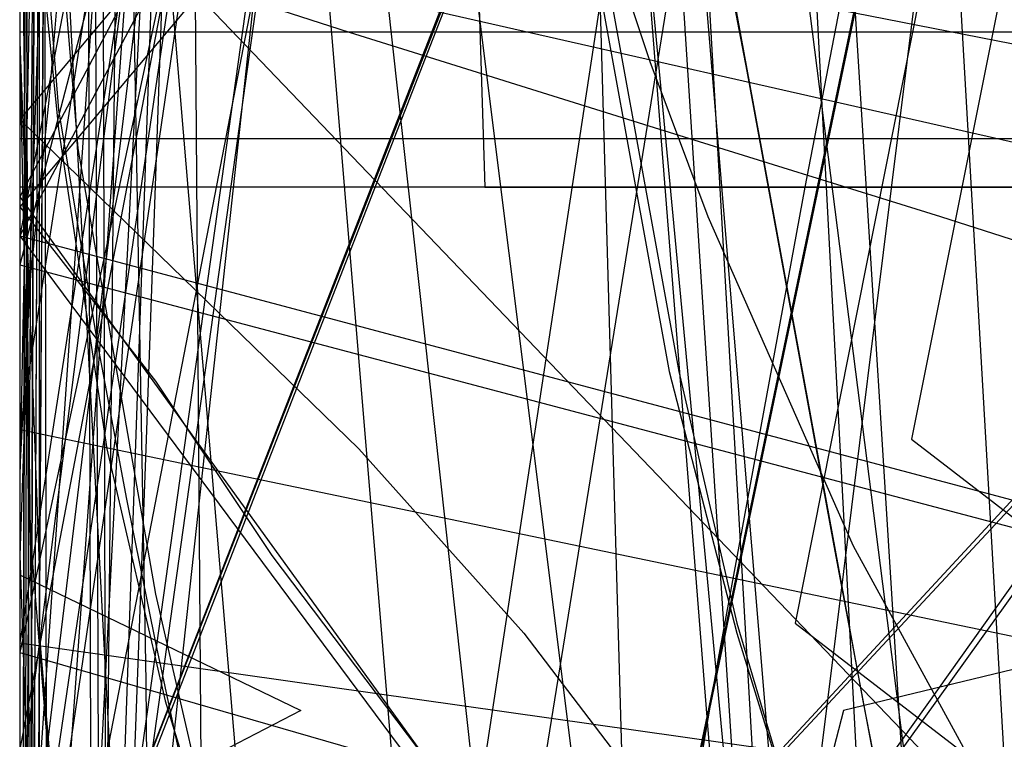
# Model space of a CAD drawing. Header units: millimetres. Extents: x 0 to 1231, y -1 to 564.
# Tile 98 of 163: x 0 to 10, y 34 to 41. Entities that reach past the tile are written whole.
import ezdxf

# ---------------------------------------------------------------- set-up
doc = ezdxf.new("R2010")
doc.units = ezdxf.units.MM
doc.layers.add('1', color=7, linetype='Continuous')

# ---------------------------------------------------------------- blocks, each defined once
blk = doc.blocks.new('PART001')
at = {"layer": '1'}
blk.add_lwpolyline([(763.1, 0), (763.1, 64.3), (0, 64.3), (0, 0)], close=True, dxfattribs=at)
blk = doc.blocks.new('PART002')
at = {"layer": '1'}
blk.add_lwpolyline([(0.2, 0), (739, 0.9), (739.3, 63.4), (0, 63.5)], close=True, dxfattribs=at)
blk = doc.blocks.new('PART004')
at = {"layer": '1'}
blk.add_lwpolyline([(9, 65.7), (6.8, 62.3), (6.5, 61.7), (5.8, 60.5), (5.3, 59.6), (4.9, 58.8), (4.7, 58.5), (4.4, 57.8), (3.2, 55.1), (1.3, 47.8), (1, 46), (0.5, 42.9), (0.4, 41.6), (0.3, 40.4), (0.1, 38.5), (0, 36.6), (0, 28.5), (0.1, 27.3), (0.1, 26), (0.2, 25.2), (0.2, 24.8), (0.3, 23.5), (0.4, 21.6), (0.6, 19.8)], dxfattribs=at)
blk = doc.blocks.new('PART005')
at = {"layer": '1'}
blk.add_lwpolyline([(13.4, 42.7), (17.4, 41.2), (13.4, 39.7), (0, 21), (30, 0), (93.8, 22.2), (91.4, 36.6), (90.8, 39.7), (87.6, 41.2), (90.8, 42.7), (91.4, 45.8), (93.8, 60.2), (30, 82.4), (0, 61.4)], close=True, dxfattribs=at)
blk = doc.blocks.new('PART006')
at = {"layer": '1'}
blk.add_lwpolyline([(176.1, 0), (176.1, 81.9), (0, 81.9), (0, 0)], close=True, dxfattribs=at)
blk = doc.blocks.new('PART008')
at = {"layer": '1'}
blk.add_lwpolyline([(196.6, 0), (196.6, 68.8), (0, 68.8), (0, 0)], close=True, dxfattribs=at)
blk = doc.blocks.new('PART009')
at = {"layer": '1'}
blk.add_lwpolyline([(227.4, 120.5), (0, 79.7), (4.2, 29.3), (14.4, 29.1), (15.5, 1.9), (43.5, 0.1), (45.1, 2.9), (46.5, 0), (72.7, 0), (104.4, 0.3), (136.2, 0.9), (138.5, 1), (149.9, 1.5), (163.2, 2.2)], dxfattribs=at)
blk = doc.blocks.new('PART010')
at = {"layer": '1'}
blk.add_lwpolyline([(173.9, 0.1), (174, 68.6), (0.4, 68.9), (0, 0)], close=True, dxfattribs=at)
blk = doc.blocks.new('PART012')
at = {"layer": '1'}
blk.add_lwpolyline([(609.1, 0), (655.8, 20.4), (608.5, 41.1), (0, 41.1), (0, 0)], close=True, dxfattribs=at)
blk = doc.blocks.new('PART013')
at = {"layer": '1'}
blk.add_lwpolyline([(609.1, 0), (655.8, 20.4), (608.5, 41.1), (0, 41.1), (0, 0)], close=True, dxfattribs=at)
blk = doc.blocks.new('PART016')
at = {"layer": '1'}
blk.add_lwpolyline([(30.5, 54.5), (29.5, 57.7), (12.2, 61.4), (0, 30.1), (15.3, 20.9), (30.9, 12.3)], dxfattribs=at)
blk = doc.blocks.new('PART017')
at = {"layer": '1'}
blk.add_lwpolyline([(737.9, 0), (737.9, 64.3), (0, 64.3), (0, 0)], close=True, dxfattribs=at)
blk = doc.blocks.new('PART018')
at = {"layer": '1'}
blk.add_lwpolyline([(189.7, 0.1), (189.6, 39.6), (0, 39.5), (0, 0)], close=True, dxfattribs=at)
blk = doc.blocks.new('PART021')
at = {"layer": '1'}
blk.add_lwpolyline([(0, 81.9), (0, 0), (176.1, 0), (176.1, 81.9)], close=True, dxfattribs=at)
blk = doc.blocks.new('PART022')
at = {"layer": '1'}
blk.add_lwpolyline([(35.1, 269.8), (0, 31), (48, 22.1), (50, 24.8), (51, 21.6), (163.5, 1.6), (165.5, 4.2), (166.5, 1.1), (172.2, 0), (189.9, 36.2), (272.9, 22.5), (274.8, 25.2), (275.8, 22), (292, 19.6), (328.6, 15.1), (377.1, 10.1)], dxfattribs=at)
blk = doc.blocks.new('PART023')
at = {"layer": '1'}
blk.add_lwpolyline([(609.1, 0), (655.8, 20.4), (608.5, 41.1), (0, 41.1), (0, 0)], close=True, dxfattribs=at)
blk = doc.blocks.new('PART026')
at = {"layer": '1'}
blk.add_lwpolyline([(116.7, 8.6), (108.7, 180.7), (15.8, 180.4), (0, 164.8), (9.5, 0)], close=True, dxfattribs=at)
blk = doc.blocks.new('PART027')
at = {"layer": '1'}
blk.add_lwpolyline([(59.2, 106.3), (35.3, 129.4), (26.5, 129.4), (0, 105.8), (0, 1), (14.9, 0.5), (28.1, 0.1), (29.6, 3), (31, 0), (43.5, 0.2), (59.2, 0.2)], close=True, dxfattribs=at)
blk = doc.blocks.new('PART030')
at = {"layer": '1'}
blk.add_lwpolyline([(0.2, 0), (707, 0.8), (707.3, 63.4), (0, 63.4)], close=True, dxfattribs=at)
blk = doc.blocks.new('PART031')
at = {"layer": '1'}
blk.add_lwpolyline([(31.7, 55.9), (28.5, 56.4), (26.5, 53.8), (25.6, 57), (11.5, 60.7), (0, 39), (7.5, 28.9), (8.5, 27.7), (10.2, 25.7), (11.9, 23.8), (13.3, 22.1), (13.6, 21.8), (15.3, 19.9)], dxfattribs=at)
blk = doc.blocks.new('PART032')
at = {"layer": '1'}
blk.add_lwpolyline([(627.5, 0), (627.5, 74.1), (0, 74.1), (0, 0)], close=True, dxfattribs=at)
blk = doc.blocks.new('PART033')
at = {"layer": '1'}
blk.add_lwpolyline([(68.6, 0), (68.6, 68.6), (0, 68.6), (0, 0)], close=True, dxfattribs=at)
blk = doc.blocks.new('PART035')
at = {"layer": '1'}
blk.add_lwpolyline([(58.8, 0), (58.8, 58.8), (0, 58.8), (0, 0)], close=True, dxfattribs=at)
blk = doc.blocks.new('PART036')
at = {"layer": '1'}
blk.add_lwpolyline([(91.2, 0), (91.2, 176.9), (4.9, 176.9), (0, 169.3), (0, 0)], close=True, dxfattribs=at)
blk = doc.blocks.new('PART038')
at = {"layer": '1'}
blk.add_lwpolyline([(102, 44.8), (97.7, 44.7), (85.5, 44.7), (65.2, 44.6), (36.7, 44.6), (16.3, 44.4), (0, 44.3), (0, 7.9), (32.2, 0), (51.9, 1.9), (69.3, 2.8), (76.2, 3.1), (86.8, 3.4), (87.5, 3.4), (92.1, 3.6), (98.9, 3.7), (105.8, 3.9)], dxfattribs=at)
blk = doc.blocks.new('PART040')
at = {"layer": '1'}
blk.add_lwpolyline([(45.4, 212.5), (0, 38.7), (41.2, 27.8), (43.3, 30.3), (44, 27.1), (101.8, 13.5), (161.2, 0), (173.4, 37.4), (179.5, 36.2), (194.5, 33.4), (209.6, 30.6), (215.7, 29.6), (221.7, 28.5), (222.3, 28.4), (227.7, 27.4), (245.9, 24.4)], dxfattribs=at)
blk = doc.blocks.new('PART043')
at = {"layer": '1'}
blk.add_lwpolyline([(218.1, 0.2), (218.3, 68.6), (0.4, 69), (0, 0)], close=True, dxfattribs=at)
blk = doc.blocks.new('PART044')
at = {"layer": '1'}
blk.add_lwpolyline([(220.7, 44.8), (0, 44.1), (0.5, 6.3), (34, 0), (49.3, 1.7), (68.7, 3.4), (80.6, 4), (84.6, 4.2), (85.7, 4.2), (88.5, 4.4), (94.5, 4.6), (100.4, 4.7), (102.6, 4.8), (110.3, 5), (120.3, 5.2), (123.4, 5.2), (130.2, 5.3), (146.1, 5.3), (152, 5.2), (162, 4.9)], dxfattribs=at)
blk = doc.blocks.new('PART046')
at = {"layer": '1'}
blk.add_lwpolyline([(0, 25.8), (25.9, 0), (33.9, 0), (59.2, 24.6), (59.2, 152.2), (45.6, 154.3), (32.8, 155.9), (30.9, 153.2), (29.8, 156.3), (15.9, 157.6), (0, 158.7)], close=True, dxfattribs=at)
blk = doc.blocks.new('PART047')
at = {"layer": '1'}
blk.add_lwpolyline([(238.9, 183.1), (204, 185.1), (202.3, 182.2), (201.1, 185.3), (168.1, 188.1), (142.2, 190.6), (116.3, 193.3), (83.2, 197.8), (81.3, 195), (80.3, 198.2), (33, 207.3), (0, 33.7), (46.9, 25.6), (48.9, 28.3), (49.8, 25.1), (85.6, 18.9), (166.2, 2.4), (168.2, 5), (169.1, 1.8), (178.3, 0), (191, 37.5), (238.8, 29.5)], dxfattribs=at)
blk = doc.blocks.new('PART048')
at = {"layer": '1'}
blk.add_lwpolyline([(30.6, 54.6), (29.6, 57.8), (12.2, 61.5), (0, 30.2), (15.3, 21), (30.9, 12.4)], dxfattribs=at)
blk = doc.blocks.new('PART049')
at = {"layer": '1'}
blk.add_lwpolyline([(218.2, 0.1), (218.3, 68.6), (0.4, 69), (0, 0)], close=True, dxfattribs=at)
blk = doc.blocks.new('PART050')
at = {"layer": '1'}
blk.add_lwpolyline([(0.3, 80.6), (3.2, 79), (0.2, 77.6), (0.2, 16.3), (3.2, 14.8), (0.2, 13.3), (0, 0), (88.9, 0.4), (90.4, 3.4), (91.8, 0.4), (178.2, 0.8), (178.6, 14.5), (175.7, 16), (178.7, 17.5), (178.7, 78.6), (175.7, 80.1), (178.7, 81.5), (179.1, 94.3), (92, 94.2), (90.5, 91.2), (89, 94.1), (0.7, 93.8)], close=True, dxfattribs=at)
blk = doc.blocks.new('PART052')
at = {"layer": '1'}
blk.add_lwpolyline([(182.1, 74.5), (173.4, 80.6), (0, 80.6), (0, 0), (182.6, 0)], close=True, dxfattribs=at)
blk = doc.blocks.new('PART054')
at = {"layer": '1'}
blk.add_lwpolyline([(238.5, 218.8), (225.8, 219.7), (224.7, 219.7), (211, 220.7), (169.6, 223.4), (158.6, 224.2), (127.6, 225.7), (96.6, 226.8), (40.8, 227.6), (39.3, 224.6), (37.8, 227.6), (0, 227.9), (1.5, 68.5), (4.4, 67.2), (1.7, 65.6), (9.9, 0), (48.3, 1), (49.4, 3.9), (51.2, 1.3), (256.7, 48.6)], dxfattribs=at)
blk = doc.blocks.new('PART055')
at = {"layer": '1'}
blk.add_lwpolyline([(30.6, 54.6), (29.6, 57.8), (12.2, 61.4), (0, 30.2), (15.4, 21), (30.9, 12.3)], dxfattribs=at)
blk = doc.blocks.new('PART056')
at = {"layer": '1'}
blk.add_lwpolyline([(201.1, 48.4), (201.4, 52.4), (201.4, 52.6), (201.6, 56.3), (201.7, 60.2), (201.9, 68.1), (202, 71.2), (28.4, 87.6), (0, 62.5), (15.9, 45.3), (20.2, 43.8), (15.9, 42.3), (0, 25.2), (28.4, 0), (202, 16.5), (201.4, 35.1), (200.9, 42.3), (197.8, 43.8), (200.9, 45.3)], close=True, dxfattribs=at)
blk = doc.blocks.new('PART057')
at = {"layer": '1'}
blk.add_lwpolyline([(173.9, 0.1), (174.1, 68.6), (0.4, 68.9), (0, 0)], close=True, dxfattribs=at)
blk = doc.blocks.new('PART058')
at = {"layer": '1'}
blk.add_lwpolyline([(189.7, 0), (189.6, 39.5), (0, 39.5), (0, 0)], close=True, dxfattribs=at)
blk = doc.blocks.new('PART060')
at = {"layer": '1'}
blk.add_lwpolyline([(59.4, 67.3), (29.5, 95.7), (0.3, 67.4), (0, 0), (14.2, 0.5), (27.9, 1.2), (29.2, 4.2), (30.9, 1.3), (44.3, 2.5), (59.4, 4.2)], close=True, dxfattribs=at)
blk = doc.blocks.new('PART061')
at = {"layer": '1'}
blk.add_lwpolyline([(59.4, 67.3), (29.5, 95.7), (0.3, 67.3), (0, 0), (14.2, 0.4), (28, 1.2), (29.2, 4.2), (30.9, 1.3), (44.3, 2.4), (59.4, 4.2)], close=True, dxfattribs=at)
blk = doc.blocks.new('PART062')
at = {"layer": '1'}
blk.add_lwpolyline([(59.2, 106.2), (35.3, 129.4), (26.5, 129.4), (0, 105.8), (0, 1), (14.9, 0.5), (28.1, 0), (29.6, 3), (31, 0), (43.5, 0.2), (59.2, 0.2)], close=True, dxfattribs=at)
blk = doc.blocks.new('PART063')
at = {"layer": '1'}
blk.add_lwpolyline([(226.8, 122.6), (0, 75.8), (5.1, 29.6), (15.3, 29.7), (17.2, 0.9), (44.8, 0.1), (46.3, 3), (47.7, 0.1), (62, 0), (86.7, 0.1), (111.3, 0.5), (120.8, 0.9), (134.1, 1.6), (135.4, 1.7), (137.9, 1.8), (141.6, 2.1), (145.4, 2.3), (153, 2.9), (156.8, 3.3)], dxfattribs=at)
blk = doc.blocks.new('PART064')
at = {"layer": '1'}
blk.add_lwpolyline([(0.3, 80.6), (3.2, 79), (0.2, 77.6), (0.3, 16.2), (3.2, 14.7), (0.2, 13.3), (0, 0), (88.9, 0.4), (90.3, 3.4), (91.8, 0.4), (178.2, 0.8), (178.6, 14.5), (175.7, 16), (178.6, 17.5), (178.6, 78.6), (175.7, 80.1), (178.7, 81.5), (179.1, 94.3), (92, 94.2), (90.5, 91.2), (89, 94.1), (0.7, 93.8)], close=True, dxfattribs=at)
blk = doc.blocks.new('PART067')
at = {"layer": '1'}
blk.add_lwpolyline([(0.5, 290.7), (0.4, 247.4), (3.4, 245.9), (0.4, 244.4), (0, 12), (37.9, 12.2), (39.3, 15.2), (40.8, 12.2), (343.9, 11.8), (345.4, 14.7), (346.9, 11.7), (409.4, 10.5)], dxfattribs=at)
blk = doc.blocks.new('PART069')
at = {"layer": '1'}
blk.add_lwpolyline([(58.8, 0), (58.8, 58.8), (0, 58.8), (0, 0)], close=True, dxfattribs=at)
blk = doc.blocks.new('PART070')
at = {"layer": '1'}
blk.add_lwpolyline([(358.5, 219.1), (344.4, 219.7), (328.9, 221), (295.4, 224.5), (291.5, 254), (283, 254.7), (281.3, 251.9), (280, 254.9), (40.9, 273.7), (39.2, 270.9), (37.9, 273.7), (0, 273.1), (0.4, 234.3), (3.3, 232.9), (0.4, 231.4), (2, 16), (39.9, 15.9), (41.3, 18.8), (42.8, 15.9), (359.2, 15.8)], dxfattribs=at)
blk = doc.blocks.new('PART071')
at = {"layer": '1'}
blk.add_lwpolyline([(201.1, 48.4), (201.4, 52.4), (201.4, 52.6), (201.6, 56.3), (201.7, 60.2), (201.9, 68.1), (201.9, 71.2), (28.4, 87.6), (0, 62.5), (15.9, 45.3), (20.2, 43.8), (15.9, 42.4), (0, 25.2), (28.4, 0), (201.9, 16.4), (201.4, 35.1), (200.9, 42.4), (197.8, 43.8), (200.9, 45.3)], close=True, dxfattribs=at)
blk = doc.blocks.new('PART076')
at = {"layer": '1'}
blk.add_lwpolyline([(116.7, 8.6), (108.7, 180.7), (15.8, 180.4), (0, 164.8), (9.5, 0)], close=True, dxfattribs=at)
blk = doc.blocks.new('PART077')
at = {"layer": '1'}
blk.add_lwpolyline([(29.9, 0), (93.8, 22.2), (91.3, 36.6), (90.8, 39.7), (87.6, 41.2), (90.8, 42.7), (91.3, 45.8), (93.8, 60.2), (29.9, 82.4), (0, 61.4), (13.3, 42.7), (17.3, 41.2), (13.3, 39.7), (0, 21)], close=True, dxfattribs=at)
blk = doc.blocks.new('PART078')
at = {"layer": '1'}
blk.add_lwpolyline([(35, 198.6), (0, 34.7), (41.2, 22.8), (43.3, 25.2), (44.1, 22.1), (157.7, 2.9), (159.6, 5.6), (160.6, 2.4), (167.7, 1.2), (177.8, 34), (221.5, 26.5), (263.7, 19.5)], dxfattribs=at)
blk = doc.blocks.new('PART080')
at = {"layer": '1'}
blk.add_lwpolyline([(235.4, 76.6), (0, 60.1), (2.6, 29.2), (12.7, 29.1), (13.8, 2), (41.9, 0.1), (43.4, 3), (44.8, 0), (71, 0.1), (102.8, 0.3), (134.5, 0.9), (141.8, 1.3), (153.9, 1.8), (158.7, 2.1)], dxfattribs=at)
blk = doc.blocks.new('PART081')
at = {"layer": '1'}
blk.add_lwpolyline([(196.5, 0), (196.5, 68.6), (0, 68.6), (0, 0)], close=True, dxfattribs=at)
blk = doc.blocks.new('PART082')
at = {"layer": '1'}
blk.add_lwpolyline([(0.1, 262.5), (0, 218.1), (2.9, 216.6), (0, 215.1), (0, 15.7), (37.8, 15.5), (39.3, 18.5), (40.8, 15.5), (342.5, 15.4), (344, 18.4), (345.4, 15.3), (357.7, 14.9)], dxfattribs=at)
blk = doc.blocks.new('PART083')
at = {"layer": '1'}
blk.add_lwpolyline([(0, 274.8), (0, 235.9), (2.9, 234.4), (0, 232.9), (0, 35.5), (2.9, 34.1), (0, 32.6), (0, 14.5), (37.9, 14.5), (39.3, 17.4), (40.8, 14.5), (342.8, 14.4), (344.4, 17.3), (345.8, 14.3), (378.6, 12.3)], dxfattribs=at)
blk = doc.blocks.new('PART084')
at = {"layer": '1'}
blk.add_lwpolyline([(0.5, 278.1), (0.4, 234.7), (3.4, 233.2), (0.4, 231.8), (0, 11.9), (37.9, 12.1), (39.3, 15), (40.8, 12.1), (343.9, 11.6), (345.4, 14.6), (346.9, 11.6), (409.4, 10.3)], dxfattribs=at)
blk = doc.blocks.new('PART085')
at = {"layer": '1'}
blk.add_lwpolyline([(0, 249.5), (6.7, 16.6), (44.6, 16.2), (46.1, 19.1), (47.5, 16.1), (105.2, 15.3), (133.8, 15.5), (162.4, 16), (177.9, 16.6), (197.4, 17.3), (212.5, 17.9), (216.9, 18.1), (236.3, 18.9)], dxfattribs=at)
blk = doc.blocks.new('PART086')
at = {"layer": '1'}
blk.add_lwpolyline([(31.6, 56.4), (28.3, 56.5), (26.4, 53.7), (25.4, 57), (17.9, 58.9), (11.5, 61.2), (0, 39.4), (4.7, 32.9), (5.4, 32), (7.1, 29.9), (7.7, 29), (8.3, 28.3), (9.2, 27.4), (10.3, 26.1), (12.1, 24.2), (13.5, 22.8), (14, 22.2), (15.9, 20.3)], dxfattribs=at)
blk = doc.blocks.new('PART088')
at = {"layer": '1'}
blk.add_lwpolyline([(26.6, 170.7), (24.9, 162.8), (23.1, 154.8), (21.4, 146.9), (19.7, 138.9), (19.5, 138), (18.1, 130.9), (15.6, 118.9), (13.2, 107), (10.9, 95), (9.6, 88.5), (7, 75), (3.1, 55), (0, 39), (41.3, 28), (43.5, 30.5), (44.2, 27.3), (84.3, 17.8), (161.4, 0), (173.8, 37.4), (222.2, 28.2), (259.5, 22.2)], dxfattribs=at)
blk = doc.blocks.new('PART090')
at = {"layer": '1'}
blk.add_lwpolyline([(211.2, 83.4), (0.3, 67.4), (0, 22.2), (9.8, 21.2), (9.7, 1.6), (29.9, 0.4), (31.5, 3.2), (32.8, 0.2), (42.6, 0), (54.6, 0.2), (83.8, 0.3), (110.1, 1.1), (136.8, 3.5), (146, 4.6), (155.2, 5.8), (164.4, 6.9)], dxfattribs=at)
blk = doc.blocks.new('PART092')
at = {"layer": '1'}
blk.add_lwpolyline([(32.6, 244.5), (7.8, 87.6), (10.5, 85.7), (7.4, 84.7), (0, 37), (46.6, 27.3), (48.6, 29.8), (49.4, 26.7), (165.9, 3), (167.9, 5.6), (168.8, 2.4), (178.2, 0.5), (190.8, 38), (242.9, 28.6)], dxfattribs=at)
blk = doc.blocks.new('PART094')
at = {"layer": '1'}
blk.add_lwpolyline([(196.6, 0), (196.6, 68.6), (0, 68.6), (0, 0)], close=True, dxfattribs=at)
blk = doc.blocks.new('PART095')
at = {"layer": '1'}
blk.add_lwpolyline([(34.3, 258.3), (0, 43), (42.6, 34.6), (44.6, 37.2), (45.6, 34.1), (156.1, 12.3), (158.1, 15), (158.9, 11.8), (166, 10.4), (176.8, 43), (220.2, 34.3), (262.3, 26.2), (264.3, 28.8), (265.2, 25.7), (299.9, 19.9), (331.3, 15.5), (362.8, 11.7)], dxfattribs=at)
blk = doc.blocks.new('PART096')
at = {"layer": '1'}
blk.add_lwpolyline([(68.6, 0), (68.6, 68.6), (0, 68.6), (0, 0)], close=True, dxfattribs=at)
blk = doc.blocks.new('PART098')
at = {"layer": '1'}
blk.add_lwpolyline([(99.8, 0.7), (128.8, 178.4), (126.2, 180.3), (129.3, 181.3), (133.1, 204.1), (41, 204.3), (31.1, 192.8), (0, 0)], close=True, dxfattribs=at)
blk = doc.blocks.new('PART100')
at = {"layer": '1'}
blk.add_lwpolyline([(269.2, 206.7), (204.2, 206.3), (171.4, 206.6), (169.9, 203.6), (168.5, 206.7), (146.8, 208), (113.4, 210.7), (94.9, 212.5), (77.9, 214.6), (76, 211.9), (75, 215), (52, 218.8), (27.8, 223.3), (0, 24.7), (47, 17.6), (48.9, 20.3), (50, 17.2), (163, 1.3), (164.9, 4), (165.9, 0.8), (171.9, 0), (188.3, 36.7), (249.7, 27.8)], dxfattribs=at)
blk = doc.blocks.new('PART101')
at = {"layer": '1'}
blk.add_lwpolyline([(3.8, 63.6), (4.1, 61.3), (4.2, 60.3), (4.9, 55.4), (5.7, 50.5), (6.6, 45.6), (6.6, 45.4), (7.5, 40.7), (8.4, 35.8), (9.3, 31), (9.6, 29.6), (10.3, 26.1), (12, 18), (13.8, 9.9), (15.2, 3.4), (44.8, 0), (54.4, 2.1), (63, 1.5), (71.5, 1.4)], dxfattribs=at)
blk = doc.blocks.new('PART102')
at = {"layer": '1'}
blk.add_lwpolyline([(3.6, 65.3), (4, 62), (4.1, 61.3), (4.4, 58.7), (6, 48.9), (6.6, 45.4), (6.9, 44), (8.7, 34.2), (9.6, 29.6), (10.3, 26.1), (12, 18), (13.8, 9.9), (15.2, 3.4), (44.8, 0), (54.4, 2.1), (63, 1.5), (71.5, 1.4)], dxfattribs=at)
blk = doc.blocks.new('PART103')
at = {"layer": '1'}
blk.add_lwpolyline([(0, 25.8), (25.9, 0), (33.9, 0), (59.2, 24.5), (59.2, 152.1), (45.6, 154.2), (32.7, 155.9), (30.9, 153.2), (29.8, 156.2), (15.9, 157.5), (0, 158.7)], close=True, dxfattribs=at)
blk = doc.blocks.new('PART104')
at = {"layer": '1'}
blk.add_lwpolyline([(34.1, 262.4), (0, 30.2), (48.1, 21.3), (50, 24), (50.9, 20.8), (163.6, 1.5), (165.5, 4.1), (166.4, 1), (172.2, 0), (189.9, 36.1), (273, 23.1), (274.9, 25.8), (275.9, 22.7), (291.8, 20.4), (328.2, 16.2), (376.6, 11.7)], dxfattribs=at)
blk = doc.blocks.new('PART105')
at = {"layer": '1'}
blk.add_lwpolyline([(268.2, 199.4), (203.2, 199), (170.5, 199.2), (168.9, 196.3), (167.5, 199.4), (145.8, 200.7), (112.4, 203.4), (93.9, 205.2), (76.9, 207.3), (75, 204.6), (74, 207.7), (51.1, 211.5), (26.8, 215.9), (0, 23.9), (47, 16.9), (48.9, 19.6), (50, 16.5), (163, 1.2), (164.8, 3.9), (165.9, 0.8), (171.9, 0), (188.2, 36.7), (249.6, 29)], dxfattribs=at)
blk = doc.blocks.new('PART106')
at = {"layer": '1'}
blk.add_lwpolyline([(108, 12.6), (98.8, 187.6), (95.8, 188.9), (98.7, 190.5), (98.6, 192.4), (97.5, 213.6), (12.8, 213.4), (0, 197.6), (10.4, 0)], close=True, dxfattribs=at)
blk = doc.blocks.new('PART107')
at = {"layer": '1'}
blk.add_lwpolyline([(236.2, 51), (0, 51), (2.3, 8), (21.1, 5.6), (38.4, 3.8), (40.1, 6.6), (41.4, 3.6), (67.6, 2.3), (99.3, 1), (131, 0.1), (143.1, 0), (160.1, 0), (164.9, 0.1), (179.5, 0.3), (185.1, 0.5), (186.8, 0.5), (194.1, 0.7), (206.2, 1.1), (230.4, 2.1), (237.7, 2.4)], dxfattribs=at)
blk = doc.blocks.new('PART109')
at = {"layer": '1'}
blk.add_lwpolyline([(0.5, 168.6), (0.4, 130.7), (1.9, 98.6), (4.1, 68), (7.1, 66.8), (4.3, 65.1), (10.3, 1.4), (48, 0), (49.3, 3), (50.9, 0.2), (238.1, 32.3)], dxfattribs=at)
blk = doc.blocks.new('PART110')
at = {"layer": '1'}
blk.add_lwpolyline([(216.9, 72), (3.1, 75.5), (0, 30.5), (9.7, 29.5), (8.4, 10), (25.5, 7.6), (32.2, 6.9), (33.9, 9.7), (35.2, 6.7), (57.7, 4.6), (98.9, 1.9), (118.4, 0.8), (121.5, 0.7), (129.3, 0.3), (135.6, 0.1), (138.7, 0.1), (143.4, 0), (152.8, 0), (159.3, 0.2)], dxfattribs=at)
blk = doc.blocks.new('PART111')
at = {"layer": '1'}
blk.add_lwpolyline([(285.3, 226.7), (235.7, 230.4), (184.7, 233.9), (144.7, 236.1), (104.7, 237.7), (40.9, 238.6), (39.4, 235.6), (37.9, 238.6), (0, 238), (0.1, 202), (0.6, 165.9), (2.5, 116.8), (4.7, 69.1), (7.8, 67.8), (5, 66.1), (13.4, 0), (51.5, 1.2), (52.6, 4.2), (54.4, 1.6), (268.5, 40.6)], dxfattribs=at)
blk = doc.blocks.new('PART113')
at = {"layer": '1'}
blk.add_lwpolyline([(176.1, 0), (176.1, 81.9), (0, 81.9), (0, 0)], close=True, dxfattribs=at)
blk = doc.blocks.new('PART114')
at = {"layer": '1'}
blk.add_lwpolyline([(285.3, 214.2), (235.7, 217.9), (184.7, 221.4), (144.7, 223.6), (104.7, 225.2), (40.8, 226.1), (39.4, 223.1), (37.9, 226.1), (0, 225.5), (0.7, 158.8), (2.5, 113.1), (4.7, 69.1), (7.8, 67.8), (5, 66.1), (13.4, 0), (51.5, 1.2), (52.6, 4.2), (54.4, 1.6), (268.5, 40.6)], dxfattribs=at)
blk = doc.blocks.new('PART116')
at = {"layer": '1'}
blk.add_lwpolyline([(91.2, 0), (91.2, 176.9), (4.9, 176.9), (0, 169.3), (0, 0)], close=True, dxfattribs=at)
blk = doc.blocks.new('PART117')
at = {"layer": '1'}
blk.add_lwpolyline([(112.9, 0), (112.9, 505.6), (15.4, 505.6), (0, 489.2), (0, 0)], close=True, dxfattribs=at)
blk = doc.blocks.new('PART118')
at = {"layer": '1'}
blk.add_lwpolyline([(112.9, 0), (112.9, 505.6), (15.4, 505.6), (0, 489.1), (0, 0)], close=True, dxfattribs=at)
blk = doc.blocks.new('PART119')
at = {"layer": '1'}
blk.add_lwpolyline([(91.3, 176.9), (4.9, 176.9), (0, 169.3), (0, 0), (91.3, 0)], close=True, dxfattribs=at)
blk = doc.blocks.new('PART122')
at = {"layer": '1'}
blk.add_lwpolyline([(78.2, 0.2), (77.9, 179.2), (0, 179.3), (0, 0)], close=True, dxfattribs=at)
blk = doc.blocks.new('PART123')
at = {"layer": '1'}
blk.add_lwpolyline([(118.9, 8.6), (108.8, 224.9), (15.9, 224.6), (0, 209.1), (12.1, 0)], close=True, dxfattribs=at)
blk = doc.blocks.new('PART124')
at = {"layer": '1'}
blk.add_lwpolyline([(52.1, 0), (152, 0.7), (181.2, 179.9), (185.2, 204.1), (185.2, 249.4), (93.2, 249.6), (41, 249.6), (31.1, 238.1), (0, 45.3), (0, 0)], close=True, dxfattribs=at)
blk = doc.blocks.new('PART125')
at = {"layer": '1'}
blk.add_lwpolyline([(118.8, 8.6), (108.8, 224.9), (15.8, 224.6), (0, 209.1), (12.1, 0)], close=True, dxfattribs=at)
blk = doc.blocks.new('PART126')
at = {"layer": '1'}
blk.add_lwpolyline([(78.2, 0.2), (77.9, 179.2), (0, 179.3), (0, 0)], close=True, dxfattribs=at)
blk = doc.blocks.new('PART127')
at = {"layer": '1'}
blk.add_lwpolyline([(18, 102.6), (17.3, 90.4), (16.1, 77.3), (13.1, 57.4), (11.1, 46.4), (9.2, 36.9), (11.8, 34.9), (8.5, 34.1), (4.8, 19.8), (0, 1.6), (5.6, 0), (36.5, 13.2), (39.9, 27.1), (43.2, 41.5), (40.7, 43.5), (43.8, 44.4), (45.9, 55.5), (47.5, 66.2), (48.9, 76.8), (50.1, 92.1), (50.7, 107.4)], dxfattribs=at)
blk = doc.blocks.new('PART129')
at = {"layer": '1'}
blk.add_lwpolyline([(14.7, 97.7), (14.2, 83), (12.7, 64.9), (10.4, 47.1), (8, 35), (10.6, 33), (7.4, 32.2), (3.9, 18.1), (0, 1.8), (5.7, 0), (31.3, 3.6), (37, 22.9), (41.9, 39.8), (39.4, 42), (42.6, 42.7), (46.4, 58), (47.3, 62.7), (47.7, 65.4), (48.1, 68), (48.5, 70.7), (48.8, 73.3), (49.1, 75.4), (50, 88.4), (50.5, 101.5)], dxfattribs=at)
blk = doc.blocks.new('PART132')
at = {"layer": '1'}
blk.add_lwpolyline([(0.2, 241.8), (0, 41.3), (0, 3.1), (41.2, 0), (44.8, 0.3), (48.1, 0.6), (51.2, 0.9), (54, 1.1), (56.7, 1.3), (59.1, 1.5), (61.4, 1.7), (63.5, 1.9), (67.5, 2.2), (71.2, 2.6), (78.4, 3.2), (82.9, 3.7), (87.6, 4.1), (92.7, 4.6), (98, 5.1), (103.5, 5.7)], dxfattribs=at)
blk = doc.blocks.new('PART135')
at = {"layer": '1'}
blk.add_lwpolyline([(2.8, 99.2), (5, 61.6), (5.1, 60.8), (6, 47.8), (7.1, 33.9), (8.5, 17.5), (9.2, 9.4), (9.9, 1.5), (50.2, 0), (52.6, 0.5), (54.8, 0.9), (56.8, 1.2), (58.6, 1.5), (60.2, 1.8), (61.6, 2.1), (64, 2.5), (66, 2.9)], dxfattribs=at)
blk = doc.blocks.new('PART139')
at = {"layer": '1'}
blk.add_lwpolyline([(0.7, 64.9), (1.3, 60.6), (2.2, 55.3), (2.9, 52), (3.7, 49), (5, 45.1), (5.3, 44.3), (5.9, 42.5), (6.2, 41.7), (6.5, 40.8), (7.1, 39.2), (8.6, 35.8), (10.4, 32.5), (12.9, 28.5), (16.7, 23.5), (18.8, 21.2), (21.1, 18.9), (23.7, 16.5), (26.5, 14.4), (28.9, 12.7), (31.3, 11.2)], dxfattribs=at)
blk = doc.blocks.new('PART141')
at = {"layer": '1'}
blk.add_lwpolyline([(247, 180.8), (217.2, 182.8), (187.7, 184.5), (156.3, 185.9), (124.9, 186.7), (98.7, 187.2), (72.4, 187.6), (45.4, 188.1), (18.4, 188.8), (0, 19.2), (8.5, 18.4), (16.8, 17.6), (33, 16.1), (37.3, 15.7), (52.3, 14.5), (71.8, 13), (100.5, 10.9), (129.2, 9), (173, 6.2), (216.9, 3.8), (234.5, 2.9), (267.9, 1.3)], dxfattribs=at)
blk = doc.blocks.new('PART142')
at = {"layer": '1'}
blk.add_lwpolyline([(3.2, 103.4), (3.5, 94.6), (4, 85.8), (4.6, 74.7), (5.4, 63.5), (6.2, 52.2), (7.1, 41.2), (8, 30.4), (8.9, 20), (9.3, 15), (9.7, 10.2), (10.2, 5.6), (10.6, 1.2), (40.7, 0), (43.3, 0.5), (45.8, 1), (50.2, 1.8), (54.2, 2.5), (57.8, 3.2), (61.2, 3.8), (64.3, 4.4), (70.4, 5.5)], dxfattribs=at)
blk = doc.blocks.new('PART143')
at = {"layer": '1'}
blk.add_lwpolyline([(0.1, 66.6), (0.1, 62.8), (0, 58.6), (0, 49.4), (0.2, 44.7), (0.6, 39.9), (1.4, 35.3), (2, 32.7), (2.7, 30.1), (3.4, 28), (4.2, 25.9), (5.3, 23.7), (6.6, 21.6), (8.4, 19.1), (10.6, 16.9), (12.2, 15.7), (13.9, 14.6), (17.1, 13), (20.5, 11.7), (24.4, 10.6), (28.4, 9.8), (32.8, 9.3)], dxfattribs=at)
blk = doc.blocks.new('PART146')
at = {"layer": '1'}
blk.add_lwpolyline([(105, 0), (105, 105), (0, 105), (0, 0)], close=True, dxfattribs=at)
blk = doc.blocks.new('PART148')
at = {"layer": '1'}
blk.add_lwpolyline([(70, 0), (70, 200), (0, 200), (0, 0)], close=True, dxfattribs=at)
blk = doc.blocks.new('PART149')
at = {"layer": '1'}
blk.add_lwpolyline([(70, 200), (0, 200), (0, 0), (70, 0)], close=True, dxfattribs=at)
blk = doc.blocks.new('PART150')
at = {"layer": '1'}
blk.add_lwpolyline([(2.8, 67.8), (3.4, 60.4), (4.4, 51.7), (5.7, 43.1), (6.7, 37.6), (7.4, 34.9), (8.2, 32.3), (9.4, 29), (10.8, 25.7), (11.2, 24.7), (12.4, 22.2), (13.9, 19.9), (15.8, 17.3), (17.9, 14.7), (21.9, 10.8), (25.9, 7.7), (30.2, 5.2)], dxfattribs=at)
blk = doc.blocks.new('PART151')
at = {"layer": '1'}
blk.add_lwpolyline([(2.8, 67.8), (3.5, 60.4), (4.5, 51.7), (5.8, 43.1), (6.8, 37.6), (7.4, 35), (8.2, 32.3), (10.8, 25.7), (11.2, 24.7), (12.5, 22.2), (14, 19.9), (15.9, 17.3), (18, 14.7), (21.9, 10.8), (25.9, 7.7), (30.3, 5.2)], dxfattribs=at)
blk = doc.blocks.new('PART154')
at = {"layer": '1'}
blk.add_lwpolyline([(347.6, 0), (348.9, 25), (1.3, 42.5), (0, 17.5)], close=True, dxfattribs=at)
blk = doc.blocks.new('PART155')
at = {"layer": '1'}
blk.add_lwpolyline([(201.2, 0), (201.2, 68), (0, 68), (0, 0)], close=True, dxfattribs=at)
blk = doc.blocks.new('PART157')
at = {"layer": '1'}
blk.add_lwpolyline([(0, 0), (300, 0), (300, 40), (0, 40)], close=True, dxfattribs=at)
blk = doc.blocks.new('PART158')
at = {"layer": '1'}
blk.add_lwpolyline([(132.3, 0), (132.3, 60.7), (0, 60.7), (0, 0)], close=True, dxfattribs=at)
blk = doc.blocks.new('PART159')
at = {"layer": '1'}
blk.add_lwpolyline([(0, 40), (0, 0), (300, 0), (300, 40)], close=True, dxfattribs=at)
blk = doc.blocks.new('PART160')
at = {"layer": '1'}
blk.add_lwpolyline([(0.9, 294.2), (0.1, 56.7), (0, 0), (81, 0), (290.1, 0), (297.4, 41.7), (323.1, 41.7), (336.7, 41.6), (359.5, 41.6)], dxfattribs=at)
blk = doc.blocks.new('PART161')
at = {"layer": '1'}
blk.add_lwpolyline([(54.2, 7.5), (82, 140.8), (29.3, 140.7), (0, 0)], close=True, dxfattribs=at)
blk = doc.blocks.new('PART162')
at = {"layer": '1'}
blk.add_lwpolyline([(195, 0), (195, 90), (0, 90), (0, 0)], close=True, dxfattribs=at)
blk = doc.blocks.new('PART164')
at = {"layer": '1'}
blk.add_lwpolyline([(0, 0), (200, 0), (200, 40), (0, 40)], close=True, dxfattribs=at)
blk = doc.blocks.new('PART165')
at = {"layer": '1'}
blk.add_lwpolyline([(0, 0), (697.5, 0), (697.5, 65), (0, 65)], close=True, dxfattribs=at)
blk = doc.blocks.new('PART167')
at = {"layer": '1'}
blk.add_lwpolyline([(5, 64.5), (3.8, 61.1), (2.8, 57.7), (2, 54.3), (1.3, 50.8), (0.8, 47.3), (0.2, 41.5), (0, 35.7), (0.2, 29.9), (0.7, 24.2), (1.7, 17.2), (3.2, 10.5), (4.6, 5.3), (5.4, 2.7), (6.2, 0), (17.2, 3.1), (28.3, 6.2), (50.8, 12.6), (52, 13), (73.6, 19.1)], dxfattribs=at)
blk = doc.blocks.new('PART168')
at = {"layer": '1'}
blk.add_lwpolyline([(8.4, 97.8), (4.4, 95.6), (2.3, 94.5), (1.2, 94), (0, 93.4), (0, 43.4), (11.4, 31.5), (255.5, 0)], dxfattribs=at)
blk = doc.blocks.new('PART172')
at = {"layer": '1'}
blk.add_lwpolyline([(2.6, 71.1), (2.1, 59.3), (1.7, 48), (1.3, 36.8), (1.1, 31.4), (1, 26.1), (0.8, 21.1), (0.7, 16.3), (0.5, 13), (0.4, 9.4), (0.3, 7.5), (0.2, 5.3), (0.1, 3), (0, 0.4), (3.1, 0.3), (8.8, 0.3), (11.4, 0.2), (16.3, 0.2), (20.9, 0.1), (29.2, 0.1), (33.3, 0), (133, 0)], dxfattribs=at)
blk = doc.blocks.new('PART173')
at = {"layer": '1'}
blk.add_lwpolyline([(80.1, 0), (80.1, 182), (0, 182), (0, 0)], close=True, dxfattribs=at)
blk = doc.blocks.new('PART174')
at = {"layer": '1'}
blk.add_lwpolyline([(162, 0), (162, 207.1), (0, 207.1), (0, 0)], close=True, dxfattribs=at)
blk = doc.blocks.new('PART175')
at = {"layer": '1'}
blk.add_lwpolyline([(12.2, 100.5), (11.6, 94.6), (10.7, 87.7), (9.6, 80.3), (8.5, 74), (7.6, 68.7), (6.8, 64.7), (6.1, 60.6), (4.9, 54.7), (4.4, 51.9), (3.9, 49.2), (0, 29), (71.2, 0), (155.3, 74.8), (148.8, 91.1), (147.5, 94.6), (145.5, 99.7)], dxfattribs=at)
blk = doc.blocks.new('PART176')
at = {"layer": '1'}
blk.add_lwpolyline([(24.9, 229), (0, 33.2), (29.2, 29.5), (39.1, 28.3), (58.5, 25.9), (87.1, 22.6), (115.7, 19.4), (165.2, 14.1), (213.7, 9), (232.7, 7), (251.8, 5.2)], dxfattribs=at)
blk = doc.blocks.new('PART177')
at = {"layer": '1'}
blk.add_lwpolyline([(70, 0), (70, 140), (0, 140), (0, 0)], close=True, dxfattribs=at)
blk = doc.blocks.new('PART178')
at = {"layer": '1'}
blk.add_lwpolyline([(4.7, 105), (5.4, 94.7), (6, 84.3), (6.7, 73.8), (7.3, 63.4), (7.9, 53.2), (8.5, 43.2), (9.1, 33.6), (9.6, 24.6), (14.4, 24.4), (19.6, 24.3), (25, 24.1), (30.5, 24), (43, 23.8), (63.4, 23.4), (83.9, 23.3), (104.5, 23.6), (125, 24.1), (145.5, 24.9), (166, 25.8)], dxfattribs=at)
blk = doc.blocks.new('PART179')
at = {"layer": '1'}
blk.add_lwpolyline([(0.2, 268.9), (0.9, 27.8), (5.4, 27.9), (9.7, 28), (18.1, 28), (26.2, 28.1), (34.3, 28.1), (45, 28.2), (67, 28.4), (78, 28.7), (93.7, 29.4), (109.4, 30.3), (125, 31.5), (140.6, 32.6), (164.6, 34.4), (188.7, 36.3), (242.1, 40.7), (283.6, 43.5), (313.9, 45.9), (323.9, 46.5), (338, 47), (352.1, 47.2), (375.1, 47.4)], dxfattribs=at)
blk = doc.blocks.new('PART182')
at = {"layer": '1'}
blk.add_lwpolyline([(0, 0), (570, 0), (570, 65), (0, 65)], close=True, dxfattribs=at)
blk = doc.blocks.new('PART184')
at = {"layer": '1'}
blk.add_lwpolyline([(133, 0), (133, 60), (0, 60), (0, 0)], close=True, dxfattribs=at)
blk = doc.blocks.new('PART185')
at = {"layer": '1'}
blk.add_lwpolyline([(251.9, 50.1), (9, 50), (0, 39.3), (1.4, 37.5), (2.6, 35.7), (5.1, 32.4), (8.6, 27.4), (12.2, 22.1), (14.2, 18.6), (16.2, 15), (18, 11.5), (19.7, 8.1), (46.5, 0), (122.1, 0), (129.3, 0.1), (243.7, 0.1)], dxfattribs=at)
blk = doc.blocks.new('PART187')
at = {"layer": '1'}
blk.add_lwpolyline([(0.7, 98), (0.5, 84.6), (0.2, 57.5), (0.1, 29.1), (0, 15), (0, 1), (4.7, 0.8), (9.5, 0.6), (19.5, 0.3), (29.8, 0), (40, 0), (54.3, 0.3), (68.4, 0.9), (91.1, 1.8), (99.5, 2.1), (116.9, 2.8), (143.3, 4.1), (160.7, 5.2)], dxfattribs=at)
blk = doc.blocks.new('PART188')
at = {"layer": '1'}
blk.add_lwpolyline([(300, 0), (300, 40), (0, 40), (0, 0)], close=True, dxfattribs=at)
blk = doc.blocks.new('PART189')
at = {"layer": '1'}
blk.add_lwpolyline([(200, 0), (200, 40), (0, 40), (0, 0)], close=True, dxfattribs=at)
blk = doc.blocks.new('PART190')
at = {"layer": '1'}
blk.add_lwpolyline([(0.1, 276.5), (0, 220), (0, 29.5), (10.2, 28.8), (20.3, 28.2), (30.1, 27.8), (40, 27.6), (51.4, 27.8), (63, 28.3), (74.6, 28.9), (86.2, 29.7), (132.6, 32.3), (174.8, 34.9), (216.9, 37.7), (254.3, 40.2), (273, 41.5), (273.9, 41.5), (288.1, 42.4), (303.2, 43.2), (317.5, 43.6), (331.8, 43.9), (342.3, 44), (352.8, 43.9), (366.2, 43.4)], dxfattribs=at)
blk = doc.blocks.new('PART191')
at = {"layer": '1'}
blk.add_lwpolyline([(82, 140.9), (27.8, 133.3), (0, 0), (52.6, 0.1)], close=True, dxfattribs=at)
blk = doc.blocks.new('PART192')
at = {"layer": '1'}
blk.add_lwpolyline([(35.7, 168.6), (31.1, 152.9), (26.6, 137.2), (22.1, 121.6), (19.9, 114.1), (17.8, 106.7), (15.8, 99.5), (13.8, 92.6), (12.2, 87), (9.2, 75.8), (7.6, 70), (5.9, 63.9), (4.1, 57.4), (3.2, 53.9), (2.2, 50.2), (1.2, 46.4), (0, 42.3), (39.1, 33.4), (155.7, 6.9), (166.7, 45.6)], dxfattribs=at)
blk = doc.blocks.new('PART194')
at = {"layer": '1'}
blk.add_lwpolyline([(0, 190.4), (4.8, 39.5), (24.6, 39.5), (45, 39.7), (62.3, 40.1), (79.6, 40.6), (96.8, 41), (114, 41.6), (118.1, 41.7), (146, 42.9), (178.7, 44.6), (206, 46.4), (233.1, 48.4), (239.6, 49)], dxfattribs=at)
blk = doc.blocks.new('PART195')
at = {"layer": '1'}
blk.add_lwpolyline([(300, 40), (0, 40), (0, 0), (300, 0)], close=True, dxfattribs=at)
blk = doc.blocks.new('PART196')
at = {"layer": '1'}
blk.add_lwpolyline([(5.4, 64), (3.7, 60.9), (2.3, 57.5), (1.2, 54.1), (0.5, 50.6), (0.2, 48.2), (0, 45.8), (0, 41), (0.2, 35.6), (0.2, 34.9), (0.6, 30.2), (1.6, 23.3), (3, 16.3), (4.8, 8), (5.7, 3.9), (6.6, 0), (9.1, 0.6), (11.7, 1.2), (17.4, 2.5), (23.4, 4), (29.8, 5.5)], dxfattribs=at)
blk = doc.blocks.new('PART197')
at = {"layer": '1'}
blk.add_lwpolyline([(12.7, 64.6), (10.3, 61.6), (7.3, 57.1), (5.9, 54.7), (4.5, 52.4), (2.1, 47.7), (0, 43.1), (0, 23.1), (12.2, 0), (32.2, 0), (34.3, 0.5), (36.2, 0.8), (39.6, 1.4), (43.1, 1.9), (46.5, 2.2), (49.9, 2.4), (53.6, 2.6), (56.2, 2.7), (133.2, 2.7)], dxfattribs=at)
blk = doc.blocks.new('PART198')
at = {"layer": '1'}
blk.add_lwpolyline([(1.7, 67.2), (1.1, 63.2), (0.6, 58.9), (0.4, 56.6), (0.2, 54.1), (0, 51.5), (0, 46), (0.1, 43.1), (0.4, 40.1), (0.9, 36.8), (1.5, 34.2), (2.3, 31.6), (3.2, 29), (4.3, 26.3), (5.6, 23.7), (7, 21.2), (8.7, 18.7), (10.5, 16.4), (13.7, 13.2), (17.3, 10.4), (21, 7.9), (24.7, 5.9), (27.3, 4.7), (29.8, 3.7)], dxfattribs=at)
blk = doc.blocks.new('PART200')
at = {"layer": '1'}
blk.add_lwpolyline([(80.2, 0), (80.2, 182), (0, 182), (0, 0)], close=True, dxfattribs=at)
blk = doc.blocks.new('PART202')
at = {"layer": '1'}
blk.add_lwpolyline([(10.5, 172.1), (0, 26.4), (3.1, 26), (6.4, 25.7), (9.9, 25.3), (13.5, 25), (21.2, 24.2), (29.3, 23.3), (37.7, 22.4), (45.3, 21.6), (46.2, 21.6), (54.6, 20.7), (62.8, 19.9), (70.6, 19.1), (78.3, 18.4), (94.1, 17), (110, 15.6), (125.9, 14.3), (157.9, 11.5), (183, 9.4), (208, 7.4), (220.6, 6.4), (240.5, 5)], dxfattribs=at)
blk = doc.blocks.new('PART204')
at = {"layer": '1'}
blk.add_lwpolyline([(0, 180.6), (0, 136.1), (0.1, 121), (0.4, 93.9), (0.6, 80.5), (0.8, 67.2), (1, 56.4), (1.1, 45.5), (1.3, 34.4), (1.4, 22.9), (4.5, 22.9), (7.9, 22.8), (11.6, 22.8), (15.4, 22.7), (23.3, 22.7), (31.2, 22.8), (41.7, 23), (67.7, 24), (102.3, 25.4), (120.7, 26.1), (139, 26.9), (179.9, 29)], dxfattribs=at)
blk = doc.blocks.new('PART208')
at = {"layer": '1'}
blk.add_lwpolyline([(0, 0), (675, 0), (675, 65), (0, 65)], close=True, dxfattribs=at)
blk = doc.blocks.new('PART215')
at = {"layer": '1'}
blk.add_lwpolyline([(15.2, 65), (12.8, 62.3), (10.5, 59.5), (7.9, 56.6), (6, 54.2), (4.1, 52), (3.2, 50.9), (2.4, 49.9), (1.7, 49), (1.1, 48.3), (0.7, 47.7), (0.4, 47.3), (0, 46.7), (0, 26.7), (10.1, 0), (30.1, 0), (36.9, 0.6), (43.6, 1.2), (51.5, 2), (55.4, 2.4), (59.4, 2.7), (63.6, 2.9), (67.9, 3)], dxfattribs=at)
blk = doc.blocks.new('PART216')
at = {"layer": '1'}
blk.add_lwpolyline([(3.8, 66.2), (2.7, 63), (1.8, 59.7), (1.1, 56.4), (0.6, 52.9), (0.2, 49.4), (0, 45.9), (0, 40.9), (0.1, 36), (0.5, 31.1), (0.8, 28.8), (1.1, 26.2), (1.7, 21.6), (2.5, 17.2), (3.4, 13.2), (4.3, 9.5), (4.9, 7.7), (5.5, 5.6), (5.9, 4.5), (6.3, 3.2), (7.4, 0), (40.8, 10.8), (81.3, 24)], dxfattribs=at)
blk = doc.blocks.new('PART217')
at = {"layer": '1'}
blk.add_lwpolyline([(236.7, 21.1), (235.1, 26.7), (234.4, 29.3), (233.7, 31.6), (192.4, 46.5), (191.6, 44.3), (9, 45), (8.6, 42.1), (8.1, 39.5), (7.2, 34.6), (6.5, 30.5), (5.6, 26.3), (3.9, 17.7), (2, 8.7), (0, 0), (237, 0.3)], dxfattribs=at)
blk = doc.blocks.new('PART218')
at = {"layer": '1'}
blk.add_lwpolyline([(54.1, 7.6), (81.9, 140.8), (29.3, 140.7), (0, 0)], close=True, dxfattribs=at)
blk = doc.blocks.new('PART219')
at = {"layer": '1'}
blk.add_lwpolyline([(0, 266.7), (0.7, 46.2), (0.8, 3.5), (40.8, 0), (47.5, 0.9), (54.5, 1.7), (61.8, 2.6), (69.3, 3.6), (77.1, 4.5), (79.7, 4.9), (85.1, 5.5), (93.3, 6.5), (101.6, 7.6), (118.6, 9.7), (135.8, 11.8), (152.9, 13.9), (169.8, 16)], dxfattribs=at)
blk = doc.blocks.new('PART223')
at = {"layer": '1'}
blk.add_lwpolyline([(80.2, 0), (80.2, 182.1), (0, 182.1), (0, 0)], close=True, dxfattribs=at)
blk = doc.blocks.new('PART224')
at = {"layer": '1'}
blk.add_lwpolyline([(12.9, 101), (12.5, 94.4), (12.1, 89.1), (11.6, 82.5), (10.9, 75.6), (10.1, 70), (9.5, 65.1), (8.4, 57.8), (7.6, 52.4), (6.9, 47.4), (3.9, 27.7), (74.8, 0), (154.2, 72), (147.4, 88.3), (146, 91.6), (144, 96.3)], dxfattribs=at)
blk = doc.blocks.new('PART225')
at = {"layer": '1'}
blk.add_lwpolyline([(247.6, 220.3), (232.5, 221.6), (205.8, 223.4), (191.3, 224.7), (176.8, 225.8), (159.3, 226.9), (141.9, 227.6), (108.7, 228.6), (91.8, 229.3), (83.3, 229.6), (74.6, 229.8), (61.6, 230.1), (48.6, 230.2), (24.1, 230.2), (0, 31.4), (27.9, 27.7), (39.1, 26.3), (55.8, 24.1), (83.2, 20.8), (110.5, 17.6), (157.8, 12.3), (204.1, 7.2), (222.3, 5.2), (240.6, 3.4)], dxfattribs=at)
blk = doc.blocks.new('PART226')
at = {"layer": '1'}
blk.add_lwpolyline([(6.4, 127.5), (3.8, 95), (3, 84.7), (2.3, 74.4), (1.7, 63.9), (1.2, 53.1), (1, 43), (0.9, 32.9), (0.8, 28), (0.7, 23.2), (0.7, 18.7), (0.6, 14.5), (0.5, 11.5), (0.3, 8.3), (0.3, 6.6), (0.2, 4.7), (0.1, 2.6), (0, 0.3), (4, 0.2), (11.6, 0.2), (15.1, 0.1), (22, 0.1), (28.8, 0), (74.8, 0)], dxfattribs=at)
blk = doc.blocks.new('PART230')
at = {"layer": '1'}
blk.add_lwpolyline([(5.5, 96.3), (4.9, 88.8), (4.2, 81.4), (3.5, 72.4), (2.7, 63.6), (2.1, 54.7), (1.5, 45.6), (0.9, 28.4), (0.8, 24.2), (0.7, 20.1), (0.5, 12.6), (0.4, 10), (0.3, 7.3), (0.3, 5.8), (0.2, 4.2), (0.1, 2.4), (0, 0.3), (5.8, 0.3), (11.1, 0.2), (15.9, 0.2), (20.5, 0.1), (24.8, 0.1), (33.3, 0), (72.9, 0)], dxfattribs=at)
blk = doc.blocks.new('PART232')
at = {"layer": '1'}
blk.add_lwpolyline([(247.8, 49.6), (8.3, 50.1), (0, 40.2), (3.5, 36.8), (5.2, 34.9), (6.8, 32.8), (8.9, 29.7), (10.8, 26.5), (12.3, 24.1), (13.8, 21.6), (16.2, 16.6), (17.2, 14.3), (17.6, 13.3), (18, 12.5), (18.8, 10.8), (20.4, 10.3), (21.8, 9.7), (24.6, 8.7), (28.9, 7.2), (33.3, 5.6), (41.9, 2.5), (45.4, 1.3), (49.1, 0.1), (242.6, 0)], dxfattribs=at)
blk = doc.blocks.new('PART233')
at = {"layer": '1'}
blk.add_lwpolyline([(5.8, 66.3), (4.4, 63.2), (3.3, 60.1), (2.4, 56.8), (1.6, 53.4), (1, 49.9), (0.5, 46.4), (0.1, 41.5), (0, 36.5), (0, 29.3), (0.2, 26.7), (0.5, 22), (1, 17.6), (1.6, 13.5), (2.2, 9.8), (2.6, 7.9), (3.4, 4.7), (3.8, 3.3), (4.1, 1.8), (4.6, 0), (22.3, 4.5), (40.3, 9), (76.3, 18.3)], dxfattribs=at)
blk = doc.blocks.new('PART234')
at = {"layer": '1'}
blk.add_lwpolyline([(0, 0), (583.1, 0), (583.1, 65), (0, 65)], close=True, dxfattribs=at)
blk = doc.blocks.new('PART239')
at = {"layer": '1'}
blk.add_lwpolyline([(201.2, 0), (201.2, 68), (0, 68), (0, 0)], close=True, dxfattribs=at)
blk = doc.blocks.new('PART241')
at = {"layer": '1'}
blk.add_lwpolyline([(0.6, 68.3), (0.3, 62.8), (0.1, 60), (0, 53), (0, 46), (0.1, 44.5), (0.2, 42.8), (0.4, 40.3), (0.8, 37.9), (1.1, 36.3), (1.4, 34.8), (2, 32), (3.1, 28.7), (3.8, 26.9), (4.6, 24.9), (5.6, 23), (6.8, 21.1), (8.8, 18.3)], dxfattribs=at)
blk = doc.blocks.new('PART242')
at = {"layer": '1'}
blk.add_lwpolyline([(0, 260.5), (0.2, 203.8), (0.9, 8.4), (5.4, 8.5), (10.2, 8.5), (15.3, 8.6), (20.6, 8.7), (31.6, 8.9), (37.1, 9.1), (42.6, 9.2), (51.4, 9.4), (60, 9.8), (78.5, 10.8), (80.8, 11), (97.2, 12.3), (116, 14.1), (134.7, 16), (176.2, 20.5), (222.3, 25.5), (258.2, 29.4)], dxfattribs=at)
blk = doc.blocks.new('PART243')
at = {"layer": '1'}
blk.add_lwpolyline([(19.7, 109.2), (13.1, 86.6), (6.5, 64.2), (3.2, 53.1), (0, 42.2), (3.4, 41.1), (6.6, 40.1), (9.5, 39.2), (12.3, 38.3), (15, 37.4), (17.5, 36.6), (22.1, 35.2), (26.3, 33.9), (30.3, 32.6), (34.3, 31.5), (38.2, 30.3), (45, 28.4), (52.1, 26.5), (59.6, 24.5), (67.4, 22.5), (75.4, 20.5), (76.9, 20.1), (83.6, 18.5), (100.3, 14.5)], dxfattribs=at)
blk = doc.blocks.new('PART245')
at = {"layer": '1'}
blk.add_lwpolyline([(13.7, 99.2), (13.8, 95.2), (13.7, 91.8), (13.5, 86.3), (13.3, 81.8), (13, 76.3), (12.6, 70.6), (12.1, 65.9), (11.6, 61.7), (10.9, 55.6), (10.4, 51.1), (9.9, 46.8), (7.5, 27.5), (78.1, 0), (153.7, 70.3), (146.1, 86.7), (144.9, 89.5), (143.1, 93.5), (141.3, 97.4)], dxfattribs=at)
blk = doc.blocks.new('PART246')
at = {"layer": '1'}
blk.add_lwpolyline([(21.6, 174.6), (0, 34.8), (25.4, 31.2), (39, 29.2), (50.9, 27.6), (75.8, 24.3), (100.7, 21.1), (143.8, 15.8), (185.9, 10.7), (202.5, 8.7), (219.1, 6.9), (228.2, 6), (237.3, 5.2)], dxfattribs=at)
blk = doc.blocks.new('PART249')
at = {"layer": '1'}
blk.add_lwpolyline([(1, 255.8), (0.2, 56.6), (0, 0), (70, 0), (235, 0.1), (266.6, 0.1), (274.9, 41.7), (292.4, 41.7), (297.4, 41.6), (304, 41.5), (311, 41.4), (318.2, 41.2), (325.6, 41.1), (326.7, 41), (333, 40.8), (340.2, 40.6), (347, 40.4), (350.3, 40.3), (353.4, 40.2), (377, 23.9)], dxfattribs=at)
blk = doc.blocks.new('PART250')
at = {"layer": '1'}
blk.add_lwpolyline([(3.1, 96.5), (3.7, 87.7), (4.3, 78.8), (4.8, 70.9), (6.5, 46.8), (7, 39), (7.5, 31.3), (8.1, 23.9), (8.5, 16.9), (11, 16.9), (13.6, 16.8), (19, 16.6), (24.7, 16.5), (30.5, 16.5), (42.7, 16.9), (51.4, 17.1), (60.1, 17.1), (77.6, 17), (79.1, 17), (96.4, 17.3), (113.6, 17.9), (130.9, 18.9), (148.1, 20), (173, 21.8)], dxfattribs=at)

msp = doc.modelspace()

# ---------------------------------------------------------------- block references
for name in ['PART175', 'PART117', 'PART118', 'PART224', 'PART245', 'PART085', 'PART179', 'PART160', 'PART219', 'PART067', 'PART194', 'PART249', 'PART084', 'PART083', 'PART127', 'PART190', 'PART132', 'PART070', 'PART022', 'PART225', 'PART104', 'PART082', 'PART242', 'PART176', 'PART095', 'PART088', 'PART124', 'PART129', 'PART092', 'PART216', 'PART241', 'PART111', 'PART198', 'PART226', 'PART167', 'PART202', 'PART054', 'PART142', 'PART114', 'PART141', 'PART123', 'PART125', 'PART100', 'PART135', 'PART109', 'PART105', 'PART106', 'PART040', 'PART192', 'PART243', 'PART178', 'PART196', 'PART047', 'PART174', 'PART172', 'PART233', 'PART098', 'PART246', 'PART148', 'PART149', 'PART078', 'PART004', 'PART150', 'PART151', 'PART223', 'PART173', 'PART200', 'PART204', 'PART026', 'PART076', 'PART122', 'PART126', 'PART139', 'PART187', 'PART036', 'PART116', 'PART119', 'PART250', 'PART046', 'PART103', 'PART230', 'PART101', 'PART102', 'PART191', 'PART161', 'PART218', 'PART177', 'PART168', 'PART027', 'PART062', 'PART063', 'PART009', 'PART143', 'PART215', 'PART197', 'PART146', 'PART060', 'PART061', 'PART050', 'PART064', 'PART162', 'PART056', 'PART071', 'PART090', 'PART005', 'PART077', 'PART006', 'PART021', 'PART113', 'PART052', 'PART080', 'PART110', 'PART032', 'PART043', 'PART049', 'PART010', 'PART057', 'PART008', 'PART033', 'PART081', 'PART094', 'PART096', 'PART155', 'PART239', 'PART165', 'PART182', 'PART208', 'PART234', 'PART001', 'PART017', 'PART002', 'PART030', 'PART048', 'PART016', 'PART055', 'PART086', 'PART031', 'PART158', 'PART184', 'PART035', 'PART069', 'PART107', 'PART185', 'PART232', 'PART217', 'PART038', 'PART044', 'PART154', 'PART012', 'PART013', 'PART023', 'PART157', 'PART159', 'PART164', 'PART188', 'PART189', 'PART195', 'PART018', 'PART058']:
    msp.add_blockref(name, (0, 0))

doc.saveas('drawing.dxf')
